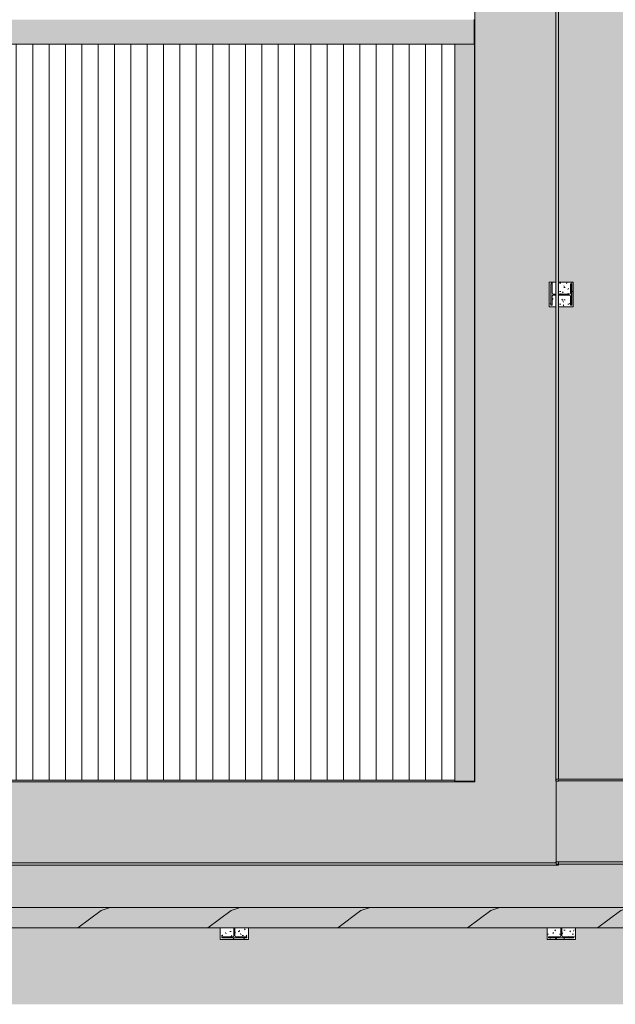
# Model space of a CAD drawing. Header units: millimetres. Extents: x 992 to 119315, y -26483 to 33271.
# Tile 13 of 110: x 50441 to 57721, y 6793 to 18820. Entities that reach past the tile are written whole.
import ezdxf

# ---------------------------------------------------------------- set-up
doc = ezdxf.new("R2010")
doc.units = ezdxf.units.MM
for name, color, linetype, lineweight in [('A-FLOR-PATT', 8, 'Continuous', 18), ('A-GENM', 13, 'Continuous', 9), ('A-ROOF', 132, 'Continuous', 9), ('A-ROOF-OTLN', 132, 'Continuous', 9), ('A-ROOF-PATT', 132, 'Continuous', 9), ('S-COLS', 52, 'Continuous', 9)]:
    doc.layers.add(name, color=color, linetype=linetype, lineweight=lineweight)
pattern_1 = [(0, (0, 0), (812.8, 203.2), [33.528, -576.072, 33.528, -576.072, -3251.2]), (0, (0, 0), (812.8, 203.2), [-1219.2, 33.528, -1185.672, 33.528, -576.072, -1422.4]), (0, (0, 0), (812.8, 203.2), [-3048, 33.528, -372.872, 33.528, -982.472]), (120, (304.8, 101.6), (-582.37636, 602.30545), [33.528, -576.072, 33.528, -576.072, -3251.2]), (120, (304.8, 101.6), (-582.37636, 602.30545), [-1219.2, 33.528, -1185.672, 33.528, -576.072, -1422.4]), (120, (304.8, 101.6), (-582.37636, 602.30545), [-3048, 33.528, -372.872, 33.528, -982.472]), (240, (406.4, 508), (-230.42364, -805.50545), [33.528, -576.072, 33.528, -576.072, -3251.2]), (240, (406.4, 508), (-230.42364, -805.50545), [-1219.2, 33.528, -1185.672, 33.528, -576.072, -1422.4]), (240, (406.4, 508), (-230.42364, -805.50545), [-3048, 33.528, -372.872, 33.528, -982.472])]

# ---------------------------------------------------------------- blocks, each defined once
blk = doc.blocks.new('Calha1 - Calha-3499570-PLANTA DE CAIMENTO DE PISOS - COBERTURA')
at = {"layer": 'A-GENM', "lineweight": 5}
h = blk.add_hatch(color=255, dxfattribs=at)
h.paths.add_polyline_path([(-52865, 8492), (-33580, 8492), (-33580, 8503), (-33590, 8503), (-33608, 8522), (-33608, 8532), (-33610, 8532), (-33610, 8522), (-57905, 8522), (-57905, 8492), (-53887, 8492)])
h.paths.add_polyline_path([(-33610, 9517), (-33580, 9517), (-33580, 9529), (-33608, 9529), (-33608, 9543), (-33580, 9543), (-33580, 21621), (-33610, 21621), (-33610, 9529)])
h.paths.add_polyline_path([(-33700, 29117), (-33612, 29117), (-33612, 29147), (-41415, 29147), (-41415, 29117), (-33962, 29117)])
h.paths.add_polyline_path([(-57890, 29117), (-57886, 29147), (-57905, 29147), (-57905, 29117)])
h.paths.add_polyline_path([(-45195, 29117), (-45160, 29117), (-45160, 29147), (-45195, 29147), (-45195, 29117)])
h = blk.add_hatch(color=255, dxfattribs=at)
h.paths.add_polyline_path([(-50822, 8522), (-33610, 8522), (-33610, 8532), (-33608, 8533), (-33608, 9517), (-33610, 9517), (-33610, 15312), (-33692, 15312), (-33692, 15612), (-33610, 15612), (-33610, 21621), (-33764, 21621), (-33764, 28918), (-33612, 28918), (-33612, 29117), (-41415, 29117), (-41415, 25349), (-41385, 25349), (-41385, 25055), (-41415, 25055), (-41415, 22422), (-45160, 22422), (-45160, 25055), (-45190, 25055), (-45190, 25349), (-45160, 25349), (-45160, 29117), (-57905, 29116), (-57905, 28127), (-46107, 28127), (-46107, 21472), (-40462, 21472), (-40462, 28127), (-34600, 28127), (-34600, 9512), (-57905, 9512), (-57905, 8522), (-51333, 8522)])
h.paths.add_polyline_path([(-41261, 9015), (-41204, 9015), (-41205, 9020), (-41261, 9020)])
h.paths.add_polyline_path([(-41269, 9015), (-41261, 9015), (-41261, 9020), (-41269, 9020), (-41269, 9015)])
h.paths.add_polyline_path([(-41177, 9103), (-41177, 9047), (-41172, 9047), (-41172, 9103)])
h.paths.add_polyline_path([(-41177, 9112), (-41177, 9103), (-41172, 9103), (-41172, 9112)])
h.paths.add_polyline_path([(-41080, 9020), (-41115, 9020), (-41115, 9015), (-41080, 9015)])
h.paths.add_polyline_path([(-41177, 8915), (-41222, 8927), (-41224, 8927), (-41188, 8990), (-41192, 8993), (-41228, 8930), (-41244, 8943), (-41262, 8964), (-41199, 9000), (-41202, 9004), (-41264, 8968), (-41273, 8994), (-41275, 9003), (-41277, 9015), (-41269, 9015), (-41269, 9020), (-41277, 9020), (-41273, 9041), (-41263, 9066), (-41202, 9030), (-41200, 9035), (-41262, 9071), (-41231, 9103), (-41228, 9105), (-41192, 9042), (-41187, 9044), (-41224, 9107), (-41203, 9114), (-41177, 9118), (-41177, 9112), (-41172, 9112), (-41172, 9120), (-41127, 9108), (-41126, 9107), (-41162, 9044), (-41157, 9042), (-41121, 9105), (-41106, 9091), (-41088, 9070), (-41150, 9034), (-41147, 9030), (-41085, 9066), (-41076, 9041), (-41074, 9032), (-41072, 9020), (-41080, 9020), (-41080, 9015), (-41072, 9015), (-41076, 8994), (-41086, 8969), (-41147, 9004), (-41149, 9000), (-41087, 8964), (-41119, 8932), (-41121, 8930), (-41157, 8993), (-41162, 8990), (-41126, 8927), (-41146, 8920), (-41172, 8916), (-41172, 8987), (-41177, 8986), (-41177, 8915)])
h.paths.add_polyline_path([(-57791, 9015), (-57734, 9015), (-57735, 9020), (-57791, 9020)])
h.paths.add_polyline_path([(-57799, 9015), (-57791, 9015), (-57791, 9020), (-57799, 9020), (-57799, 9015)])
h.paths.add_polyline_path([(-57707, 9103), (-57707, 9047), (-57702, 9047), (-57702, 9103)])
h.paths.add_polyline_path([(-57707, 9112), (-57707, 9103), (-57702, 9103), (-57702, 9112)])
h.paths.add_polyline_path([(-57610, 9020), (-57675, 9020), (-57675, 9015), (-57610, 9015)])
h.paths.add_polyline_path([(-57707, 8915), (-57752, 8927), (-57754, 8927), (-57718, 8990), (-57722, 8993), (-57758, 8930), (-57774, 8943), (-57792, 8964), (-57729, 9000), (-57732, 9004), (-57794, 8968), (-57803, 8994), (-57805, 9003), (-57807, 9015), (-57799, 9015), (-57799, 9020), (-57807, 9020), (-57803, 9041), (-57793, 9066), (-57732, 9030), (-57730, 9035), (-57792, 9071), (-57761, 9103), (-57758, 9105), (-57722, 9042), (-57717, 9044), (-57754, 9107), (-57733, 9114), (-57707, 9118), (-57707, 9112), (-57702, 9112), (-57702, 9120), (-57657, 9108), (-57656, 9107), (-57692, 9044), (-57687, 9042), (-57651, 9105), (-57636, 9091), (-57618, 9070), (-57680, 9034), (-57677, 9030), (-57615, 9066), (-57606, 9041), (-57604, 9032), (-57602, 9020), (-57610, 9020), (-57610, 9015), (-57602, 9015), (-57606, 8994), (-57616, 8969), (-57677, 9004), (-57679, 9000), (-57617, 8964), (-57649, 8932), (-57651, 8930), (-57687, 8993), (-57692, 8990), (-57656, 8927), (-57676, 8920), (-57702, 8916), (-57702, 8987), (-57707, 8987), (-57707, 8915)])
h.paths.add_polyline_path([(-41175, 9007), (-41170, 9009), (-41166, 9012), (-41165, 9017), (-41166, 9022), (-41170, 9026), (-41175, 9027), (-41180, 9026), (-41183, 9022), (-41185, 9017), (-41183, 9012), (-41180, 9009), (-41177, 9008)])
h.paths.add_polyline_path([(-57705, 9007), (-57700, 9009), (-57696, 9012), (-57695, 9017), (-57696, 9022), (-57700, 9026), (-57705, 9027), (-57710, 9026), (-57713, 9022), (-57715, 9017), (-57713, 9012), (-57710, 9009), (-57707, 9008)])
h.paths.add_polyline_path([(-41115, 9015), (-41115, 9020), (-41145, 9020), (-41145, 9015), (-41124, 9015)])
h.paths.add_polyline_path([(-41396, 21667), (-41706, 21667), (-41706, 22015), (-41363, 22015), (-41363, 21667), (-41383, 21667)])
h.paths.add_polyline_path([(-44901, 21667), (-45211, 21667), (-45211, 22015), (-44868, 22015), (-44868, 21667), (-44888, 21667)])
h.paths.add_polyline_path([(-41224, 28634), (-41159, 28634), (-41160, 28639), (-41224, 28639)])
h.paths.add_polyline_path([(-41229, 28634), (-41224, 28634), (-41224, 28639), (-41229, 28639)])
h.paths.add_polyline_path([(-41132, 28723), (-41132, 28667), (-41127, 28667), (-41127, 28723), (-41132, 28723)])
h.paths.add_polyline_path([(-41055, 28639), (-41100, 28639), (-41100, 28634), (-41055, 28634)])
h.paths.add_polyline_path([(-41044, 28639), (-41055, 28639), (-41055, 28634), (-41044, 28634)])
h.paths.add_polyline_path([(-41127, 28535), (-41127, 28607), (-41132, 28607), (-41132, 28535), (-41158, 28540), (-41168, 28543), (-41179, 28547), (-41142, 28610), (-41147, 28612), (-41183, 28550), (-41199, 28563), (-41217, 28584), (-41154, 28620), (-41157, 28624), (-41219, 28588), (-41228, 28613), (-41230, 28623), (-41232, 28634), (-41229, 28634), (-41231, 28639), (-41232, 28639), (-41228, 28660), (-41218, 28685), (-41157, 28650), (-41154, 28654), (-41217, 28690), (-41186, 28722), (-41183, 28724), (-41147, 28662), (-41142, 28664), (-41178, 28727), (-41161, 28733), (-41132, 28738), (-41132, 28723), (-41127, 28723), (-41127, 28739), (-41101, 28734), (-41092, 28731), (-41081, 28727), (-41117, 28664), (-41112, 28662), (-41076, 28724), (-41061, 28711), (-41043, 28690), (-41105, 28654), (-41102, 28650), (-41040, 28686), (-41031, 28660), (-41029, 28651), (-41027, 28639), (-41044, 28639), (-41044, 28634), (-41027, 28634), (-41031, 28613), (-41041, 28588), (-41102, 28624), (-41105, 28620), (-41042, 28584), (-41074, 28552), (-41076, 28550), (-41112, 28612), (-41117, 28610), (-41081, 28547), (-41098, 28541), (-41117, 28537)])
h.paths.add_polyline_path([(-45618, 28634), (-45562, 28634), (-45562, 28639), (-45618, 28639)])
h.paths.add_polyline_path([(-45626, 28634), (-45618, 28634), (-45618, 28639), (-45626, 28639), (-45626, 28634)])
h.paths.add_polyline_path([(-45535, 28723), (-45534, 28667), (-45530, 28667), (-45530, 28723)])
h.paths.add_polyline_path([(-45535, 28731), (-45535, 28723), (-45530, 28723), (-45530, 28731)])
h.paths.add_polyline_path([(-45438, 28639), (-45502, 28639), (-45502, 28634), (-45438, 28634)])
h.paths.add_polyline_path([(-45535, 28535), (-45580, 28547), (-45581, 28547), (-45545, 28610), (-45549, 28612), (-45585, 28550), (-45601, 28563), (-45619, 28584), (-45557, 28620), (-45559, 28624), (-45622, 28588), (-45631, 28613), (-45633, 28623), (-45634, 28634), (-45626, 28634), (-45626, 28639), (-45634, 28639), (-45631, 28660), (-45621, 28685), (-45559, 28650), (-45558, 28654), (-45619, 28690), (-45588, 28722), (-45585, 28723), (-45549, 28662), (-45545, 28664), (-45581, 28727), (-45561, 28734), (-45535, 28738), (-45535, 28731), (-45530, 28731), (-45530, 28739), (-45484, 28727), (-45483, 28727), (-45519, 28664), (-45515, 28662), (-45479, 28724), (-45463, 28711), (-45445, 28690), (-45507, 28654), (-45505, 28650), (-45442, 28686), (-45434, 28660), (-45431, 28651), (-45430, 28639), (-45438, 28639), (-45438, 28634), (-45430, 28634), (-45434, 28613), (-45443, 28588), (-45505, 28624), (-45507, 28619), (-45445, 28584), (-45476, 28552), (-45479, 28550), (-45515, 28612), (-45519, 28610), (-45483, 28547), (-45503, 28540), (-45530, 28536), (-45530, 28607), (-45535, 28607), (-45535, 28535)])
h.paths.add_polyline_path([(-41130, 28627), (-41125, 28628), (-41121, 28632), (-41120, 28637), (-41121, 28642), (-41125, 28646), (-41130, 28647), (-41135, 28646), (-41138, 28642), (-41140, 28637), (-41138, 28632), (-41135, 28628), (-41132, 28627)])
h.paths.add_polyline_path([(-45532, 28627), (-45527, 28628), (-45523, 28632), (-45522, 28637), (-45523, 28642), (-45527, 28646), (-45532, 28647), (-45537, 28646), (-45541, 28642), (-45542, 28637), (-45541, 28632), (-45537, 28628), (-45535, 28627)])
for points in [[(-34600, 9512), (-34600, 28127), (-34605, 28122), (-34605, 9517)], [(-45713, 9512), (-34600, 9512), (-34605, 9517), (-34845, 9517), (-34845, 9532), (-57707, 9532), (-57707, 9517), (-57905, 9517), (-57905, 9512), (-46734, 9512)]]:
    blk.add_hatch(color=255, dxfattribs=at).paths.add_polyline_path(points)
at = {"layer": 'A-GENM', "color": 250, "lineweight": 5}
for p, q in [((-34600, 28127), (-34600, 9512)), ((-33610, 21621), (-33610, 9517)), ((-33580, 9543), (-33580, 21621)), ((-34600, 9512), (-57905, 9512)), ((-34845, 9532), (-57707, 9532)), ((-34600, 9512), (-34605, 9517)), ((-33610, 9517), (-33580, 9517)), ((-33605, 8533), (-33605, 9517)), ((-33580, 9517), (-33580, 9529)), ((-33610, 8522), (-57905, 8522)), ((-33580, 8492), (-57905, 8492)), ((-33580, 8532), (-33610, 8532)), ((-33610, 8532), (-33610, 8522)), ((-33580, 8492), (-33580, 8532))]:
    blk.add_line(p, q, dxfattribs=at)
blk = doc.blocks.new('Calha2 - Calha-3500338-PLANTA DE CAIMENTO DE PISOS - COBERTURA')
at = {"layer": 'A-GENM', "lineweight": 5}
for points in [[(-33500, 9523), (-30172, 9523), (-30172, 9529), (-30143, 9529), (-30143, 9543), (-33608, 9543), (-33608, 9529), (-33580, 9529), (-33580, 9523), (-33570, 9523)], [(-33500, 8533), (-30147, 8533), (-30147, 9523), (-33580, 9523), (-33580, 9517), (-33608, 9517), (-33608, 8533), (-33570, 8533)], [(-30386, 8503), (-30172, 8503), (-30172, 8533), (-33608, 8533), (-33607, 8520), (-33590, 8503), (-30897, 8503)]]:
    blk.add_hatch(color=255, dxfattribs=at).paths.add_polyline_path(points)
at = {"layer": 'A-GENM', "color": 250, "lineweight": 5}
for p, q in [((-33608, 9529), (-33608, 9543)), ((-30143, 9543), (-33608, 9543)), ((-33608, 8533), (-33608, 9517)), ((-30172, 9523), (-33580, 9523)), ((-30143, 9543), (-30143, 9529)), ((-33608, 8503), (-33608, 8533)), ((-30172, 8533), (-33608, 8533)), ((-30172, 8503), (-33608, 8503))]:
    blk.add_line(p, q, dxfattribs=at)
blk = doc.blocks.new('Cumeeira6 - Cumeeira-5176406-PLANTA DE CAIMENTO DE PISOS - COBERTURA')
at = {"layer": 'A-ROOF', "lineweight": 5}
blk.add_hatch(color=71, dxfattribs=at).paths.add_polyline_path([(-36516, 18519), (-34607, 18519), (-34607, 18820), (-57905, 18820), (-57905, 18519), (-38560, 18519)])
at = {"layer": 'A-ROOF', "color": 250, "lineweight": 5}
for p, q in [((-34607, 18820), (-34607, 18519)), ((-34607, 18519), (-57905, 18519))]:
    blk.add_line(p, q, dxfattribs=at)
blk = doc.blocks.new('CHAPIM4 - CHAPIM-5294427-PLANTA DE CAIMENTO DE PISOS - COBERTURA')
at = {"layer": 'A-ROOF-PATT', "lineweight": 5}
h = blk.add_hatch(dxfattribs=at)
h.set_pattern_fill('FP_1', color=71, style=0, pattern_type=2)
h.set_pattern_definition(pattern_1)
h.paths.add_polyline_path([(-58155, 7727), (23530, 7727), (23530, 29832), (-58155, 29832), (-58155, 7902)])
h.paths.add_polyline_path([(23259, 7977), (-57905, 7977), (-57905, 29582), (23280, 29582), (23280, 7977)])
h = blk.add_hatch(dxfattribs=at)
h.set_pattern_fill('FP_12', color=71, style=0, pattern_type=2)
h.set_pattern_definition([(216.87, (635, 1587.5), (4762.4943, 3175.0085), [793.75, -7143.75]), (206.565, (1587.5, 1111.25), (-1587.5015, -1587.499), [1774.88, -1774.88]), (198.435, (1587.5, 317.5), (-3174.9975, -1587.503), [1004.024, -4016.092])])
h.paths.add_polyline_path([(-58155, 7727), (23530, 7727), (23530, 29832), (-58155, 29832), (-58155, 7902)])
h.paths.add_polyline_path([(23259, 7977), (-57905, 7977), (-57905, 29582), (23280, 29582), (23280, 7977)])
at = {"layer": 'A-ROOF-OTLN', "color": 250, "lineweight": 5}
for p, q in [((-57905, 7977), (23280, 7977)), ((23530, 7727), (-58155, 7727))]:
    blk.add_line(p, q, dxfattribs=at)
blk = doc.blocks.new('FX-PNC-PILAR-TP35 - FX-PNC-PILAR-TP01-5759704-PLANTA DE CAIMENTO DE PISOS - COBERTURA')
at = {"layer": 'S-COLS', "lineweight": 5}
h = blk.add_hatch(dxfattribs=at)
h.set_pattern_fill('FP_45', color=256, style=0, pattern_type=2)
h.set_pattern_definition([(180, (-48487.044, 14211.94), (-203.2, -50.8), [16.764, -135.636, 16.764, -948.436]), (180, (-48487.044, 14211.94), (-203.2, -50.8), [-169.164, -135.636, 16.764, -288.036, -508]), (180, (-48487.044, 14211.94), (-203.2, -50.8), [-609.6, 16.764, -135.636, 16.764, -338.836]), (180, (-48487.044, 14211.94), (-203.2, -50.8), [-778.764, -84.836, 16.764, -237.236]), (300, (-48563.244, 14186.54), (145.59409, -150.57636), [16.764, -135.636, 16.764, -948.436]), (300, (-48563.244, 14186.54), (145.59409, -150.57636), [-169.164, -135.636, 16.764, -288.036, -508]), (300, (-48563.244, 14186.54), (145.59409, -150.57636), [-609.6, 16.764, -135.636, 16.764, -338.836]), (300, (-48563.244, 14186.54), (145.59409, -150.57636), [-778.764, -84.836, 16.764, -237.236]), (60, (-48588.644, 14084.94), (57.60591, 201.37636), [16.764, -135.636, 16.764, -135.636, -812.8]), (60, (-48588.644, 14084.94), (57.60591, 201.37636), [-304.8, 16.764, -288.036, 16.764, -135.636, -355.6]), (60, (-48588.644, 14084.94), (57.60591, 201.37636), [-762, 16.764, -84.836, 16.764, -237.236])])
h.paths.add_polyline_path([(-11121, 6627), (-11121, 6485), (-10954, 6485), (-10954, 6584), (-10956, 6587), (-10961, 6592), (-10967, 6593), (-11101, 6593), (-11101, 6607), (-10793, 6607), (-10793, 6593), (-10928, 6593), (-10936, 6590), (-10939, 6587), (-10941, 6580), (-10941, 6485), (-10773, 6485), (-10773, 6627), (-11101, 6627)])
at = {"layer": 'S-COLS', "color": 250, "lineweight": 5}
for p, q in [((-10773, 6627), (-11121, 6627)), ((-11121, 6627), (-11121, 6485)), ((-10773, 6485), (-10773, 6627)), ((-11101, 6593), (-11101, 6607)), ((-11101, 6607), (-10793, 6607)), ((-10967, 6593), (-11101, 6593)), ((-10954, 6485), (-10954, 6580)), ((-10941, 6580), (-10941, 6485)), ((-10793, 6593), (-10928, 6593)), ((-10793, 6607), (-10793, 6593))]:
    blk.add_line(p, q, dxfattribs=at)
for centre, start, end in [((-10967, 6580), 0, 90), ((-10928, 6580), 90, 180)]:
    blk.add_arc(centre, 13.1, start, end, dxfattribs=at)
blk = doc.blocks.new('FX-PNC-PILAR-TP70 - FX-PNC-PILAR-TP01-5760793-PLANTA DE CAIMENTO DE PISOS - COBERTURA')
at = {"layer": 'S-COLS', "lineweight": 5}
h = blk.add_hatch(dxfattribs=at)
h.set_pattern_fill('FP_68', color=256, style=0, pattern_type=2)
h.set_pattern_definition([(270, (-14879.38, -2429.487), (50.8, -203.2), [16.764, -135.636, 16.764, -948.436]), (270, (-14879.38, -2429.487), (50.8, -203.2), [-169.164, -135.636, 16.764, -288.036, -508]), (270, (-14879.38, -2429.487), (50.8, -203.2), [-609.6, 16.764, -135.636, 16.764, -338.836]), (270, (-14879.38, -2429.487), (50.8, -203.2), [-778.764, -84.836, 16.764, -237.236]), (30, (-14853.98, -2505.687), (150.57636, 145.59409), [16.764, -135.636, 16.764, -135.636, -812.8]), (30, (-14853.98, -2505.687), (150.57636, 145.59409), [-304.8, 16.764, -288.036, 16.764, -135.636, -355.6]), (30, (-14853.98, -2505.687), (150.57636, 145.59409), [-762, 16.764, -84.836, 16.764, -237.236]), (150, (-14752.38, -2531.087), (-201.37636, 57.60591), [16.764, -135.636, 16.764, -948.436]), (150, (-14752.38, -2531.087), (-201.37636, 57.60591), [-169.164, -135.636, 16.764, -288.036, -508]), (150, (-14752.38, -2531.087), (-201.37636, 57.60591), [-609.6, 16.764, -135.636, 16.764, -338.836]), (150, (-14752.38, -2531.087), (-201.37636, 57.60591), [-778.764, -84.836, 16.764, -237.236])])
h.paths.add_polyline_path([(433, 31031), (433, 30968), (733, 30968), (733, 31150), (590, 31150), (590, 31013), (592, 31010), (597, 31004), (604, 31002), (713, 31002), (713, 30988), (453, 30988), (453, 31002), (561, 31002), (568, 31004), (573, 31010), (575, 31017), (575, 31150), (433, 31150), (433, 31070)])
h.paths.add_polyline_path([(433, 31180), (575, 31180), (575, 31217), (573, 31221), (568, 31226), (561, 31228), (453, 31228), (453, 31242), (713, 31242), (713, 31228), (604, 31228), (597, 31226), (592, 31220), (590, 31213), (590, 31180), (733, 31180), (733, 31262), (433, 31262), (433, 31222)])
at = {"layer": 'S-COLS', "color": 250, "lineweight": 5}
for p, q in [((433, 31262), (433, 31180)), ((733, 31262), (433, 31262)), ((433, 31150), (433, 30968)), ((453, 31242), (713, 31242)), ((453, 31228), (453, 31242)), ((561, 31228), (453, 31228)), ((575, 31180), (575, 31213)), ((575, 31017), (575, 31150)), ((590, 31213), (590, 31180)), ((590, 31150), (590, 31017)), ((713, 31228), (604, 31228)), ((713, 31242), (713, 31228)), ((733, 31180), (733, 31262)), ((733, 30968), (733, 31150)), ((433, 30968), (733, 30968)), ((453, 30988), (453, 31002)), ((453, 31002), (561, 31002)), ((713, 30988), (453, 30988)), ((604, 31002), (713, 31002)), ((713, 31002), (713, 30988))]:
    blk.add_line(p, q, dxfattribs=at)
for centre, start, end in [((561, 31213), 360, 90), ((604, 31213), 90, 180), ((561, 31017), 270, 0), ((604, 31017), 180, 270)]:
    blk.add_arc(centre, 14.4, start, end, dxfattribs=at)
blk = doc.blocks.new('FX-PNC-PILAR-TP99 - FX-PNC-PILAR-TP01-5761605-PLANTA DE CAIMENTO DE PISOS - COBERTURA')
at = {"layer": 'S-COLS', "lineweight": 5}
h = blk.add_hatch(dxfattribs=at)
h.set_pattern_fill('FP_88', color=256, style=0, pattern_type=2)
h.set_pattern_definition([(270, (-88669.314, -2429.487), (50.8, -203.2), [16.764, -135.636, 16.764, -948.436]), (270, (-88669.314, -2429.487), (50.8, -203.2), [-169.164, -135.636, 16.764, -288.036, -508]), (270, (-88669.314, -2429.487), (50.8, -203.2), [-609.6, 16.764, -135.636, 16.764, -338.836]), (270, (-88669.314, -2429.487), (50.8, -203.2), [-778.764, -84.836, 16.764, -237.236]), (30, (-88643.914, -2505.687), (150.57636, 145.59409), [16.764, -135.636, 16.764, -135.636, -812.8]), (30, (-88643.914, -2505.687), (150.57636, 145.59409), [-304.8, 16.764, -288.036, 16.764, -135.636, -355.6]), (30, (-88643.914, -2505.687), (150.57636, 145.59409), [-762, 16.764, -84.836, 16.764, -237.236]), (150, (-88542.314, -2531.087), (-201.37636, 57.60591), [16.764, -135.636, 16.764, -948.436]), (150, (-88542.314, -2531.087), (-201.37636, 57.60591), [-169.164, -135.636, 16.764, -288.036, -508]), (150, (-88542.314, -2531.087), (-201.37636, 57.60591), [-609.6, 16.764, -135.636, 16.764, -338.836]), (150, (-88542.314, -2531.087), (-201.37636, 57.60591), [-778.764, -84.836, 16.764, -237.236])])
h.paths.add_polyline_path([(-81084, 30961), (-81084, 30941), (-80942, 30941), (-80942, 31109), (-81041, 31108), (-81044, 31107), (-81049, 31102), (-81051, 31095), (-81051, 30961), (-81064, 30961), (-81064, 31269), (-81051, 31269), (-81051, 31135), (-81047, 31127), (-81044, 31123), (-81038, 31122), (-80942, 31122), (-80942, 31289), (-81084, 31289), (-81084, 31022)])
at = {"layer": 'S-COLS', "color": 250, "lineweight": 5}
for p, q in [((-80942, 31289), (-81084, 31289)), ((-81084, 31289), (-81084, 30941)), ((-81064, 30961), (-81064, 31269)), ((-81064, 31269), (-81051, 31269)), ((-81051, 31269), (-81051, 31135)), ((-81051, 31095), (-81051, 30961)), ((-81038, 31122), (-80942, 31122)), ((-80942, 31109), (-81038, 31109)), ((-81084, 30941), (-80942, 30941)), ((-81051, 30961), (-81064, 30961))]:
    blk.add_line(p, q, dxfattribs=at)
for centre, start, end in [((-81038, 31135), 180, 270), ((-81038, 31095), 90, 180)]:
    blk.add_arc(centre, 13.1, start, end, dxfattribs=at)
blk = doc.blocks.new('BE-PMSa-MOD-ARQ-ESCOLA-EX-000-R_0056_rvt-1-PLANTA DE CAIMENTO DE PISOS - COBERTURA')
at = {"layer": 'A-FLOR-PATT', "lineweight": 5}
h = blk.add_hatch(dxfattribs=at)
h.set_pattern_fill('FP_6', color=71, style=0, pattern_type=2)
h.set_pattern_definition([(0, (0, 0), (406.4, 101.6), [33.528, -271.272, 33.528, -271.272, -1625.6]), (0, (0, 0), (406.4, 101.6), [-609.6, 33.528, -576.072, 33.528, -271.272, -711.2]), (0, (0, 0), (406.4, 101.6), [-1524, 33.528, -169.672, 33.528, -474.472]), (120, (152.4, 50.8), (-291.18818, 301.15272), [33.528, -271.272, 33.528, -271.272, -1625.6]), (120, (152.4, 50.8), (-291.18818, 301.15272), [-609.6, 33.528, -576.072, 33.528, -271.272, -711.2]), (120, (152.4, 50.8), (-291.18818, 301.15272), [-1524, 33.528, -169.672, 33.528, -474.472]), (240, (203.2, 254), (-115.21182, -402.75272), [33.528, -271.272, 33.528, -271.272, -1625.6]), (240, (203.2, 254), (-115.21182, -402.75272), [-609.6, 33.528, -576.072, 33.528, -271.272, -711.2]), (240, (203.2, 254), (-115.21182, -402.75272), [-1524, 33.528, -169.672, 33.528, -474.472])])
h.paths.add_polyline_path([(-58107, 6793), (23280, 6793), (23280, 7727), (15635, 7727), (15635, 7610), (15335, 7610), (15335, 7727), (12130, 7727), (12130, 7610), (11830, 7610), (11830, 7727), (4169, 7727), (4169, 7585), (3821, 7585), (3821, 7727), (-2499, 7727), (-2499, 7610), (-2799, 7610), (-2799, 7727), (-28065, 7727), (-28065, 7610), (-28365, 7610), (-28365, 7727), (-33371, 7727), (-33371, 7585), (-33719, 7585), (-33719, 7727), (-37366, 7727), (-37366, 7585), (-37714, 7585), (-37714, 7727), (-41361, 7727), (-41361, 7585), (-41709, 7585), (-41709, 7727), (-44890, 7727), (-44890, 7610), (-45190, 7610), (-45190, 7727), (-49854, 7727), (-49854, 7585), (-50202, 7585), (-50202, 7727), (-57848, 7727), (-57848, 7583), (-58107, 7583), (-58107, 7519)])
h.paths.add_polyline_path([(19654, 29839), (19655, 29839), (23280, 29839), (23280, 30839), (15688, 30839), (15688, 29839), (19306, 29839), (19306, 29873), (19654, 29873), (19654, 29839)])
h = blk.add_hatch(dxfattribs=at)
h.set_pattern_fill('FP_1', color=135, style=0, pattern_type=2)
h.set_pattern_definition(pattern_1)
h.paths.add_polyline_path([(-31407, 9543), (-30172, 9543), (-30172, 16697), (-30412, 16697), (-30412, 16997), (-30172, 16997), (-30172, 21621), (-33580, 21621), (-33580, 15612), (-33398, 15612), (-33398, 15312), (-33580, 15312), (-33580, 9543), (-31999, 9543)])
h.paths.add_polyline_path([(-44071, 22672), (-41665, 22672), (-41665, 25055), (-41685, 25055), (-41685, 25349), (-41665, 25349), (-41665, 29510), (-41730, 29510), (-41730, 29582), (-44821, 29582), (-44821, 29485), (-44910, 29485), (-44910, 25349), (-44890, 25349), (-44890, 25055), (-44910, 25055), (-44910, 22672), (-44180, 22672)])
h.paths.add_polyline_path([(15355, 22672), (15355, 25055), (15335, 25055), (15335, 25349), (15355, 25349), (15355, 29485), (15266, 29485), (15266, 29582), (12199, 29582), (12199, 29485), (12110, 29485), (12110, 28458), (12125, 28455), (12135, 28450), (12143, 28442), (12149, 28433), (12153, 28422), (12153, 28414), (12151, 28401), (12145, 28390), (12138, 28382), (12128, 28376), (12120, 28373), (12110, 28372), (12110, 25349), (12130, 25349), (12130, 25055), (12110, 25055), (12110, 22672), (14573, 22672)])
h.paths.add_polyline_path([(-10461, 22672), (-7410, 22672), (-7410, 25055), (-7430, 25055), (-7430, 25349), (-7410, 25349), (-7410, 29485), (-7499, 29485), (-7499, 29582), (-10585, 29582), (-10585, 29510), (-10707, 29510), (-10707, 25349), (-10630, 25349), (-10630, 25055), (-10707, 25055), (-10707, 22672), (-10650, 22672)])
h.paths.add_polyline_path([(-21700, 22672), (-18920, 22672), (-18920, 29510), (-18965, 29510), (-18965, 29582), (-22056, 29582), (-22056, 29485), (-22145, 29485), (-22145, 25349), (-22125, 25349), (-22125, 25055), (-22145, 25055), (-22145, 22672)])
h.paths.add_polyline_path([(-44546, 24808), (-44563, 24811), (-44577, 24817), (-44589, 24828), (-44596, 24838), (-44601, 24851), (-44603, 24869), (-44600, 24883), (-44594, 24896), (-44583, 24908), (-44571, 24916), (-44560, 24921), (-44543, 24922), (-44530, 24920), (-44515, 24913), (-44502, 24902), (-44495, 24892), (-44490, 24879), (-44489, 24862), (-44492, 24847), (-44498, 24834), (-44509, 24822), (-44520, 24814), (-44533, 24809), (-44546, 24808)])
h.paths.add_polyline_path([(-19256, 24818), (-19274, 24821), (-19287, 24827), (-19300, 24838), (-19307, 24850), (-19312, 24861), (-19313, 24878), (-19311, 24893), (-19304, 24906), (-19293, 24919), (-19282, 24927), (-19269, 24931), (-19253, 24933), (-19238, 24930), (-19225, 24924), (-19213, 24913), (-19205, 24902), (-19201, 24889), (-19199, 24872), (-19201, 24860), (-19208, 24845), (-19219, 24832), (-19231, 24824), (-19242, 24820), (-19255, 24818)])
h.paths.add_polyline_path([(15605, 29147), (15640, 29147), (15639, 29530), (15605, 29530), (15605, 29227)])
h.paths.add_polyline_path([(-18635, 29147), (-18565, 29147), (-18565, 29582), (-18620, 29582), (-18620, 29555), (-18650, 29555), (-18650, 29147)])
h.paths.add_polyline_path([(2312, 29147), (4150, 29147), (4150, 29582), (4145, 29582), (4145, 29555), (3905, 29555), (3905, 29510), (3800, 29510), (3800, 29582), (934, 29582), (934, 29485), (805, 29485), (805, 29530), (541, 29530), (541, 29582), (510, 29582), (510, 29147), (1403, 29147)])
h.paths.add_polyline_path([(-28342, 29147), (-22510, 29147), (-22510, 29582), (-26096, 29582), (-26096, 29530), (-26444, 29530), (-26444, 29582), (-30091, 29582), (-30091, 29530), (-30120, 29530), (-30120, 29147), (-28382, 29147)])
h.paths.add_polyline_path([(-22480, 29147), (-22395, 29147), (-22395, 29530), (-22449, 29530), (-22449, 29582), (-22480, 29582), (-22480, 29344)])
h.paths.add_polyline_path([(-33615, 29147), (-33612, 29147), (-33612, 29530), (-33700, 29530), (-33700, 29147)])
h.paths.add_polyline_path([(-41380, 29147), (-41380, 29582), (-41385, 29582), (-41385, 29555), (-41415, 29555), (-41415, 29147)])
h.paths.add_polyline_path([(-45160, 29147), (-45160, 29530), (-45195, 29530), (-45195, 29147)])
h.paths.add_polyline_path([(11825, 29522), (11860, 29522), (11860, 29527), (11825, 29527)])
h.paths.add_polyline_path([(-7106, 29522), (-7075, 29522), (-7075, 29527), (-7160, 29527), (-7160, 29522), (-7126, 29522)])
blk.add_hatch(color=9, dxfattribs=at).paths.add_polyline_path([(-1264, 7977), (23280, 7977), (23280, 8492), (-30172, 8492), (-30172, 8503), (-33580, 8503), (-33580, 8492), (-57905, 8492), (-57905, 7977), (-1775, 7977)])
at = {"layer": 'A-ROOF-OTLN', "lineweight": 5}
blk.add_hatch(color=9, dxfattribs=at).paths.add_polyline_path([(-34845, 9517), (-34605, 9517), (-34605, 18820), (-34607, 18820), (-34607, 18519), (-34845, 18519), (-34845, 9817)])
at = {"layer": 'A-ROOF-PATT', "lineweight": 5}
h = blk.add_hatch(dxfattribs=at)
h.set_pattern_fill('FP_3', color=71, style=0, pattern_type=2)
h.set_pattern_definition([(90, (0, 59.55), (-200, 1e-14), [])])
h.paths.add_polyline_path([(-57707, 9532), (-34845, 9532), (-34845, 18519), (-57707, 18519), (-57707, 9817)])
h.paths.add_polyline_path([(-44547, 12730), (-44563, 12733), (-44578, 12740), (-44591, 12751), (-44598, 12761), (-44603, 12774), (-44605, 12791), (-44602, 12806), (-44595, 12819), (-44585, 12831), (-44573, 12839), (-44560, 12844), (-44545, 12845), (-44531, 12843), (-44517, 12836), (-44504, 12825), (-44497, 12815), (-44492, 12801), (-44490, 12784), (-44493, 12769), (-44499, 12757), (-44510, 12744), (-44523, 12736), (-44534, 12732), (-44547, 12730)])
at = {"layer": 'S-COLS', "lineweight": 5}
h = blk.add_hatch(color=9, dxfattribs=at)
h.paths.add_polyline_path([(-33657, 15332), (-33657, 15440), (-33655, 15447), (-33650, 15453), (-33643, 15455), (-33610, 15455), (-33610, 15469), (-33646, 15470), (-33650, 15471), (-33655, 15476), (-33657, 15483), (-33657, 15592), (-33672, 15591), (-33672, 15332)])
h.paths.add_polyline_path([(-33432, 15332), (-33418, 15332), (-33418, 15592), (-33432, 15592), (-33432, 15483), (-33434, 15476), (-33439, 15471), (-33446, 15469), (-33580, 15469), (-33580, 15455), (-33443, 15454), (-33439, 15453), (-33434, 15447), (-33432, 15440)])
for points in [[(-37533, 7605), (-37386, 7605), (-37386, 7619), (-37520, 7619), (-37528, 7622), (-37531, 7625), (-37533, 7632), (-37533, 7727), (-37546, 7727), (-37547, 7628), (-37549, 7624), (-37553, 7620), (-37559, 7619), (-37694, 7618), (-37694, 7605), (-37538, 7605)], [(-33391, 7605), (-33391, 7619), (-33528, 7619), (-33531, 7620), (-33536, 7625), (-33538, 7632), (-33538, 7727), (-33551, 7727), (-33552, 7628), (-33553, 7625), (-33558, 7620), (-33564, 7619), (-33699, 7619), (-33698, 7605), (-33451, 7605)]]:
    blk.add_hatch(color=9, dxfattribs=at).paths.add_polyline_path(points)
at = {"layer": 'A-ROOF-OTLN', "color": 250, "lineweight": 5}
for p, q in [((-34605, 9517), (-34605, 18820)), ((-34845, 18519), (-34845, 9517)), ((-34605, 9517), (-34845, 9517))]:
    blk.add_line(p, q, dxfattribs=at)
at = {"layer": 'S-COLS', "color": 250, "lineweight": 5}
for p, q in [((-33672, 15592), (-33657, 15592)), ((-33672, 15332), (-33672, 15592)), ((-33657, 15592), (-33657, 15483)), ((-33432, 15592), (-33418, 15592)), ((-33432, 15483), (-33432, 15592)), ((-33418, 15592), (-33418, 15332)), ((-33657, 15440), (-33657, 15332)), ((-33643, 15469), (-33610, 15469)), ((-33610, 15455), (-33643, 15455)), ((-33580, 15469), (-33446, 15469)), ((-33446, 15455), (-33580, 15455)), ((-33432, 15332), (-33432, 15440)), ((-33657, 15332), (-33672, 15332)), ((-33418, 15332), (-33432, 15332)), ((-37546, 7632), (-37546, 7727)), ((-37533, 7727), (-37533, 7632)), ((-33551, 7632), (-33551, 7727)), ((-33538, 7727), (-33538, 7632)), ((-37694, 7619), (-37559, 7619)), ((-37694, 7605), (-37694, 7619)), ((-37386, 7605), (-37694, 7605)), ((-37520, 7619), (-37386, 7619)), ((-37386, 7619), (-37386, 7605)), ((-33699, 7619), (-33564, 7619)), ((-33699, 7605), (-33699, 7619)), ((-33391, 7605), (-33699, 7605)), ((-33525, 7619), (-33391, 7619)), ((-33391, 7619), (-33391, 7605))]:
    blk.add_line(p, q, dxfattribs=at)
for centre, radius, start, end in [((-33643, 15483), 14.4, 180, 270), ((-33643, 15440), 14.4, 90, 180), ((-33446, 15483), 14.4, 270, 0), ((-33446, 15440), 14.4, 0, 90), ((-37559, 7632), 13.1, 270, 0), ((-37520, 7632), 13.1, 180, 270), ((-33564, 7632), 13.1, 270, 0), ((-33525, 7632), 13.1, 180, 270)]:
    blk.add_arc(centre, radius, start, end, dxfattribs=at)
at = {"layer": 'A-GENM', "color": 250, "lineweight": 5}
for name in ['Calha1 - Calha-3499570-PLANTA DE CAIMENTO DE PISOS - COBERTURA', 'Calha2 - Calha-3500338-PLANTA DE CAIMENTO DE PISOS - COBERTURA']:
    blk.add_blockref(name, (0, 0), dxfattribs=at)
at = {"layer": 'A-ROOF', "color": 250, "lineweight": 5}
for name in ['CHAPIM4 - CHAPIM-5294427-PLANTA DE CAIMENTO DE PISOS - COBERTURA', 'Cumeeira6 - Cumeeira-5176406-PLANTA DE CAIMENTO DE PISOS - COBERTURA']:
    blk.add_blockref(name, (0, 0), dxfattribs=at)
at = {"layer": 'S-COLS', "color": 250, "lineweight": 5}
for name, p, rotation in [('FX-PNC-PILAR-TP70 - FX-PNC-PILAR-TP01-5760793-PLANTA DE CAIMENTO DE PISOS - COBERTURA', (-2429, 14879), 89.9999999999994), ('FX-PNC-PILAR-TP35 - FX-PNC-PILAR-TP01-5759704-PLANTA DE CAIMENTO DE PISOS - COBERTURA', (-48487, 14212), 180), ('FX-PNC-PILAR-TP99 - FX-PNC-PILAR-TP01-5761605-PLANTA DE CAIMENTO DE PISOS - COBERTURA', (-2429, 88669), 89.99999999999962)]:
    blk.add_blockref(name, p, dxfattribs=dict(at, rotation=rotation))

msp = doc.modelspace()

# ---------------------------------------------------------------- block references
at = {"lineweight": 5}
msp.add_blockref('BE-PMSa-MOD-ARQ-ESCOLA-EX-000-R_0056_rvt-1-PLANTA DE CAIMENTO DE PISOS - COBERTURA', (90605, 0), dxfattribs=at)

doc.saveas('drawing.dxf')
